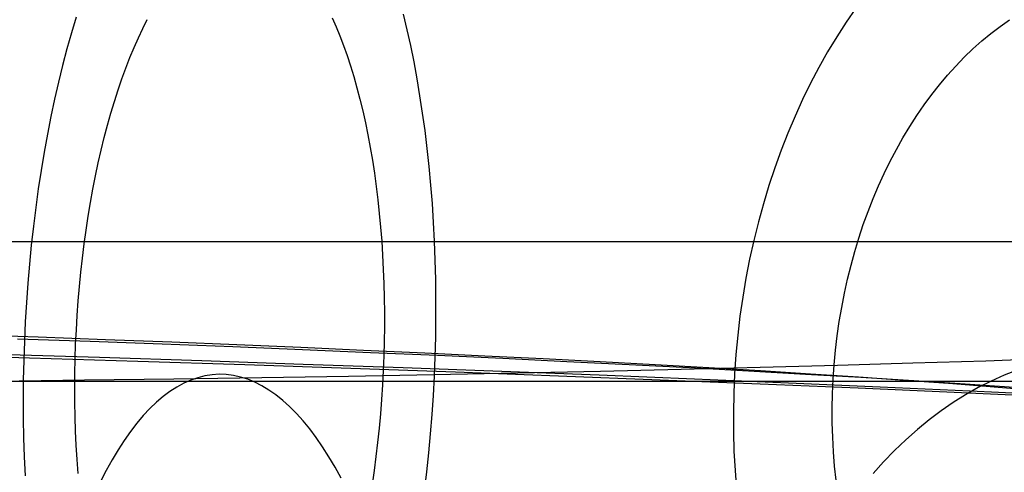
# Model space of a CAD drawing. Header units: millimetres. Extents: x -653 to -103, y 0 to 350.
# Tile 101 of 112: x -213 to -199, y 333 to 339. Entities that reach past the tile are written whole.
import ezdxf

# ---------------------------------------------------------------- set-up
doc = ezdxf.new("R2010")
doc.units = ezdxf.units.MM
doc.layers.add('Level Side Table Ferm Living', color=7, linetype='Continuous', true_color=0x000000)

msp = doc.modelspace()

# ---------------------------------------------------------------- linework, layer by layer
at = {"layer": 'Level Side Table Ferm Living'}
for p, q in [((-200.96, 339.35, 23.349), (-201.1, 339.147, 23.477)), ((-212.119, 339.219, 16.657), (-212.186, 338.995, 16.806)), ((-211.165, 339.058, 14.231), (-211.101, 339.186, 14.08)), ((-208.456, 339.211, 7.397), (-208.399, 339.084, 7.242)), ((-207.382, 339.04, 4.665), (-207.435, 339.263, 4.821)), ((-201.1, 339.147, 23.477), (-201.235, 338.938, 23.599)), ((-198.898, 339.088, 21.27), (-198.764, 339.183, 21.141)), ((-212.186, 338.995, 16.806), (-212.251, 338.765, 16.948)), ((-211.228, 338.924, 14.378), (-211.165, 339.058, 14.231)), ((-208.399, 339.084, 7.242), (-208.344, 338.952, 7.091)), ((-207.331, 338.812, 4.516), (-207.382, 339.04, 4.665)), ((-199.158, 338.879, 21.518), (-199.029, 338.987, 21.395)), ((-199.029, 338.987, 21.395), (-198.898, 339.088, 21.27)), ((-211.29, 338.785, 14.52), (-211.228, 338.924, 14.378)), ((-208.344, 338.952, 7.091), (-208.291, 338.814, 6.944)), ((-201.235, 338.938, 23.599), (-201.365, 338.722, 23.717)), ((-199.285, 338.766, 21.638), (-199.158, 338.879, 21.518)), ((-212.251, 338.765, 16.948), (-212.312, 338.53, 17.083)), ((-211.349, 338.64, 14.658), (-211.29, 338.785, 14.52)), ((-208.291, 338.814, 6.944), (-208.24, 338.67, 6.802)), ((-207.283, 338.578, 4.374), (-207.331, 338.812, 4.516)), ((-201.365, 338.722, 23.717), (-201.49, 338.5, 23.828)), ((-199.409, 338.646, 21.755), (-199.285, 338.766, 21.638)), ((-211.407, 338.491, 14.791), (-211.349, 338.64, 14.658)), ((-208.24, 338.67, 6.802), (-208.191, 338.522, 6.665)), ((-207.239, 338.339, 4.24), (-207.283, 338.578, 4.374)), ((-199.53, 338.52, 21.869), (-199.409, 338.646, 21.755)), ((-212.312, 338.53, 17.083), (-212.371, 338.29, 17.209)), ((-211.463, 338.336, 14.918), (-211.407, 338.491, 14.791)), ((-208.191, 338.522, 6.665), (-208.144, 338.368, 6.532)), ((-201.49, 338.5, 23.828), (-201.609, 338.273, 23.934)), ((-199.649, 338.389, 21.979), (-199.53, 338.52, 21.869)), ((-212.371, 338.29, 17.209), (-212.427, 338.045, 17.328)), ((-211.518, 338.177, 15.041), (-211.463, 338.336, 14.918)), ((-208.144, 338.368, 6.532), (-208.1, 338.21, 6.404)), ((-207.198, 338.095, 4.114), (-207.239, 338.339, 4.24)), ((-199.764, 338.252, 22.086), (-199.649, 338.389, 21.979)), ((-211.57, 338.013, 15.159), (-211.518, 338.177, 15.041)), ((-208.1, 338.21, 6.404), (-208.057, 338.047, 6.282)), ((-201.609, 338.273, 23.934), (-201.723, 338.04, 24.034)), ((-199.875, 338.11, 22.19), (-199.764, 338.252, 22.086)), ((-212.427, 338.045, 17.328), (-212.48, 337.796, 17.439)), ((-211.62, 337.845, 15.271), (-211.57, 338.013, 15.159)), ((-208.057, 338.047, 6.282), (-208.017, 337.879, 6.165)), ((-207.16, 337.846, 3.995), (-207.198, 338.095, 4.114)), ((-201.723, 338.04, 24.034), (-201.831, 337.803, 24.128)), ((-199.984, 337.963, 22.29), (-199.875, 338.11, 22.19)), ((-208.017, 337.879, 6.165), (-207.979, 337.708, 6.053)), ((-200.089, 337.811, 22.385), (-199.984, 337.963, 22.29)), ((-212.48, 337.796, 17.439), (-212.53, 337.543, 17.541)), ((-211.669, 337.673, 15.377), (-211.62, 337.845, 15.271)), ((-207.125, 337.594, 3.885), (-207.16, 337.846, 3.995)), ((-201.831, 337.803, 24.128), (-201.934, 337.56, 24.217)), ((-200.19, 337.654, 22.477), (-200.089, 337.811, 22.385)), ((-211.715, 337.496, 15.478), (-211.669, 337.673, 15.377)), ((-207.979, 337.708, 6.053), (-207.943, 337.532, 5.947)), ((-207.094, 337.338, 3.782), (-207.125, 337.594, 3.885)), ((-200.287, 337.492, 22.565), (-200.19, 337.654, 22.477)), ((-212.53, 337.543, 17.541), (-212.576, 337.286, 17.636)), ((-211.759, 337.316, 15.573), (-211.715, 337.496, 15.478)), ((-207.943, 337.532, 5.947), (-207.91, 337.353, 5.846)), ((-201.934, 337.56, 24.217), (-202.03, 337.313, 24.299)), ((-200.381, 337.326, 22.649), (-200.287, 337.492, 22.565)), ((-211.801, 337.133, 15.662), (-211.759, 337.316, 15.573)), ((-207.91, 337.353, 5.846), (-207.879, 337.17, 5.751)), ((-207.066, 337.078, 3.688), (-207.094, 337.338, 3.782)), ((-202.03, 337.313, 24.299), (-202.121, 337.062, 24.374)), ((-200.47, 337.155, 22.728), (-200.381, 337.326, 22.649)), ((-212.576, 337.286, 17.636), (-212.62, 337.025, 17.722)), ((-207.879, 337.17, 5.751), (-207.85, 336.984, 5.662)), ((-200.556, 336.981, 22.803), (-200.47, 337.155, 22.728)), ((-212.62, 337.025, 17.722), (-212.66, 336.761, 17.799)), ((-211.841, 336.946, 15.745), (-211.801, 337.133, 15.662)), ((-207.042, 336.815, 3.603), (-207.066, 337.078, 3.688)), ((-202.121, 337.062, 24.374), (-202.205, 336.806, 24.444)), ((-211.878, 336.756, 15.822), (-211.841, 336.946, 15.745)), ((-207.85, 336.984, 5.662), (-207.824, 336.795, 5.579)), ((-200.637, 336.803, 22.874), (-200.556, 336.981, 22.803)), ((-212.66, 336.761, 17.799), (-212.697, 336.495, 17.868)), ((-211.913, 336.563, 15.893), (-211.878, 336.756, 15.822)), ((-207.824, 336.795, 5.579), (-207.801, 336.603, 5.503)), ((-207.021, 336.549, 3.526), (-207.042, 336.815, 3.603)), ((-202.205, 336.806, 24.444), (-202.284, 336.547, 24.507)), ((-200.714, 336.621, 22.94), (-200.637, 336.803, 22.874)), ((-207.801, 336.603, 5.503), (-207.78, 336.408, 5.432)), ((-200.786, 336.435, 23.002), (-200.714, 336.621, 22.94)), ((-212.697, 336.495, 17.868), (-212.73, 336.226, 17.928)), ((-211.945, 336.368, 15.957), (-211.913, 336.563, 15.893)), ((-207.003, 336.28, 3.457), (-207.021, 336.549, 3.526)), ((-202.284, 336.547, 24.507), (-202.356, 336.285, 24.563)), ((-211.975, 336.17, 16.015), (-211.945, 336.368, 15.957)), ((-207.78, 336.408, 5.432), (-207.762, 336.21, 5.368)), ((-200.854, 336.247, 23.058), (-200.786, 336.435, 23.002)), ((-212.73, 336.226, 17.928), (-212.76, 335.955, 17.979)), ((-212.003, 335.97, 16.067), (-211.975, 336.17, 16.015)), ((-207.762, 336.21, 5.368), (-207.746, 336.011, 5.31)), ((-206.99, 336.01, 3.397), (-207.003, 336.28, 3.457)), ((-202.356, 336.285, 24.563), (-202.421, 336.02, 24.613)), ((-200.918, 336.055, 23.11), (-200.854, 336.247, 23.058)), ((-200.976, 335.861, 23.158), (-200.918, 336.055, 23.11)), ((-148.937, 336, 440), (-531.937, 336, 440)), ((-212.76, 335.955, 17.979), (-212.787, 335.681, 18.022)), ((-212.028, 335.769, 16.112), (-212.003, 335.97, 16.067)), ((-207.746, 336.011, 5.31), (-207.733, 335.81, 5.259)), ((-206.979, 335.737, 3.346), (-206.99, 336.01, 3.397)), ((-202.421, 336.02, 24.613), (-202.481, 335.752, 24.656)), ((-212.051, 335.565, 16.15), (-212.028, 335.769, 16.112)), ((-207.733, 335.81, 5.259), (-207.723, 335.606, 5.214)), ((-202.481, 335.752, 24.656), (-202.533, 335.482, 24.693)), ((-201.03, 335.665, 23.2), (-200.976, 335.861, 23.158)), ((-212.787, 335.681, 18.022), (-212.81, 335.407, 18.055)), ((-207.723, 335.606, 5.214), (-207.715, 335.402, 5.176)), ((-206.972, 335.462, 3.304), (-206.979, 335.737, 3.346)), ((-201.08, 335.466, 23.237), (-201.03, 335.665, 23.2)), ((-212.071, 335.36, 16.182), (-212.051, 335.565, 16.15)), ((-206.969, 335.187, 3.271), (-206.972, 335.462, 3.304)), ((-202.533, 335.482, 24.693), (-202.579, 335.21, 24.723)), ((-201.124, 335.265, 23.27), (-201.08, 335.466, 23.237)), ((-212.81, 335.407, 18.055), (-212.83, 335.131, 18.08)), ((-212.088, 335.154, 16.207), (-212.071, 335.36, 16.182)), ((-207.715, 335.402, 5.176), (-207.71, 335.196, 5.144)), ((-207.71, 335.196, 5.144), (-207.707, 334.989, 5.119)), ((-206.969, 334.91, 3.246), (-206.969, 335.187, 3.271)), ((-202.579, 335.21, 24.723), (-202.619, 334.936, 24.746)), ((-201.163, 335.062, 23.297), (-201.124, 335.265, 23.27)), ((-212.83, 335.131, 18.08), (-212.846, 334.854, 18.096)), ((-212.103, 334.947, 16.226), (-212.088, 335.154, 16.207)), ((-201.198, 334.858, 23.32), (-201.163, 335.062, 23.297)), ((-212.115, 334.74, 16.238), (-212.103, 334.947, 16.226)), ((-207.707, 334.989, 5.119), (-207.708, 334.782, 5.101)), ((-206.973, 334.633, 3.231), (-206.969, 334.91, 3.246)), ((-202.619, 334.936, 24.746), (-202.651, 334.661, 24.762)), ((-212.846, 334.854, 18.096), (-212.859, 334.577, 18.103)), ((-207.708, 334.782, 5.101), (-207.711, 334.574, 5.089)), ((-201.227, 334.652, 23.337), (-201.198, 334.858, 23.32)), ((-213.638, 334.674, 17.805), (-212.661, 334.639, 18.18)), ((-212.661, 334.639, 18.18), (-211.698, 334.603, 18.589)), ((-212.125, 334.532, 16.243), (-212.115, 334.74, 16.238)), ((-206.981, 334.355, 3.224), (-206.973, 334.633, 3.231)), ((-202.651, 334.661, 24.762), (-202.677, 334.384, 24.771)), ((-201.252, 334.446, 23.349), (-201.227, 334.652, 23.337)), ((-212.957, 334.613, 15.926), (-211.915, 334.576, 16.325)), ((-212.859, 334.577, 18.103), (-212.868, 334.299, 18.101)), ((-212.132, 334.324, 16.241), (-212.125, 334.532, 16.243)), ((-211.915, 334.576, 16.325), (-210.887, 334.538, 16.761)), ((-211.698, 334.603, 18.589), (-210.749, 334.566, 19.031)), ((-210.887, 334.538, 16.761), (-209.876, 334.499, 17.233)), ((-210.749, 334.566, 19.031), (-209.817, 334.529, 19.505)), ((-209.876, 334.499, 17.233), (-208.881, 334.458, 17.739)), ((-209.817, 334.529, 19.505), (-208.902, 334.49, 20.012)), ((-208.902, 334.49, 20.012), (-208.004, 334.45, 20.551)), ((-207.711, 334.574, 5.089), (-207.716, 334.366, 5.084)), ((-214.349, 334.386, 1.005), (-212.786, 334.34, 1.365)), ((-213.268, 334.394, 3.306), (-211.786, 334.348, 3.702)), ((-212.786, 334.34, 1.365), (-211.237, 334.292, 1.78)), ((-211.786, 334.348, 3.702), (-210.319, 334.3, 4.151)), ((-208.881, 334.458, 17.739), (-207.905, 334.417, 18.28)), ((-208.004, 334.45, 20.551), (-207.127, 334.41, 21.121)), ((-207.905, 334.417, 18.28), (-206.948, 334.375, 18.854)), ((-207.716, 334.366, 5.084), (-207.724, 334.158, 5.086)), ((-207.127, 334.41, 21.121), (-206.27, 334.369, 21.721)), ((-206.992, 334.078, 3.226), (-206.981, 334.355, 3.224)), ((-206.948, 334.375, 18.854), (-206.012, 334.332, 19.462)), ((-206.27, 334.369, 21.721), (-205.434, 334.327, 22.35)), ((-202.677, 334.384, 24.771), (-202.696, 334.107, 24.774)), ((-201.271, 334.239, 23.356), (-201.252, 334.446, 23.349)), ((-212.868, 334.299, 18.101), (-212.874, 334.022, 18.09)), ((-212.136, 334.116, 16.233), (-212.132, 334.324, 16.241)), ((-211.237, 334.292, 1.78), (-209.704, 334.242, 2.248)), ((-210.319, 334.3, 4.151), (-208.869, 334.25, 4.65)), ((-209.704, 334.242, 2.248), (-208.187, 334.19, 2.77)), ((-208.869, 334.25, 4.65), (-207.437, 334.199, 5.199)), ((-207.437, 334.199, 5.199), (-206.025, 334.147, 5.798)), ((-206.012, 334.332, 19.462), (-205.098, 334.288, 20.102)), ((-205.434, 334.327, 22.35), (-204.62, 334.285, 23.008)), ((-205.098, 334.288, 20.102), (-204.207, 334.244, 20.773)), ((-204.62, 334.285, 23.008), (-203.831, 334.242, 23.694)), ((-204.207, 334.244, 20.773), (-203.339, 334.199, 21.475)), ((-203.831, 334.242, 23.694), (-203.065, 334.199, 24.408)), ((-202.329, 334.199, 209.347), (-203.461, 334.17, 210.082)), ((-203.339, 334.199, 21.475), (-202.497, 334.153, 22.207)), ((-203.065, 334.199, 24.408), (-202.325, 334.155, 25.147)), ((-201.225, 334.229, 208.574), (-202.329, 334.199, 209.347)), ((-201.286, 334.031, 23.358), (-201.271, 334.239, 23.356)), ((-200.147, 334.26, 207.763), (-201.225, 334.229, 208.574)), ((-199.099, 334.293, 206.915), (-200.147, 334.26, 207.763)), ((-198.081, 334.327, 206.031), (-199.099, 334.293, 206.915)), ((-212.137, 333.908, 16.218), (-212.136, 334.116, 16.233)), ((-209.462, 334.052, 213.137), (-210.721, 334.034, 213.62)), ((-210.376, 334.054, 211.563), (-210.477, 334.019, 211.307)), ((-210.275, 334.08, 211.82), (-210.376, 334.054, 211.563)), ((-210.173, 334.096, 212.078), (-210.275, 334.08, 211.82)), ((-210.071, 334.102, 212.336), (-210.173, 334.096, 212.078)), ((-209.969, 334.099, 212.594), (-210.071, 334.102, 212.336)), ((-209.867, 334.086, 212.852), (-209.969, 334.099, 212.594)), ((-209.765, 334.063, 213.11), (-209.867, 334.086, 212.852)), ((-209.663, 334.031, 213.366), (-209.765, 334.063, 213.11)), ((-208.22, 334.073, 212.611), (-209.462, 334.052, 213.137)), ((-206.998, 334.095, 212.041), (-208.22, 334.073, 212.611)), ((-208.187, 334.19, 2.77), (-206.69, 334.137, 3.344)), ((-207.724, 334.158, 5.086), (-207.735, 333.95, 5.094)), ((-207.006, 333.801, 3.238), (-206.992, 334.078, 3.226)), ((-205.796, 334.118, 211.429), (-206.998, 334.095, 212.041)), ((-206.69, 334.137, 3.344), (-205.214, 334.082, 3.97)), ((-206.025, 334.147, 5.798), (-204.634, 334.093, 6.445)), ((-204.617, 334.143, 210.776), (-205.796, 334.118, 211.429)), ((-205.214, 334.082, 3.97), (-203.761, 334.025, 4.648)), ((-204.634, 334.093, 6.445), (-203.268, 334.037, 7.141)), ((-203.461, 334.17, 210.082), (-204.617, 334.143, 210.776)), ((-202.696, 334.107, 24.774), (-202.709, 333.83, 24.77)), ((-202.497, 334.153, 22.207), (-201.681, 334.106, 22.967)), ((-202.325, 334.155, 25.147), (-201.612, 334.11, 25.912)), ((-201.681, 334.106, 22.967), (-200.891, 334.059, 23.756)), ((-201.612, 334.11, 25.912), (-200.925, 334.065, 26.701)), ((-200.925, 334.065, 26.701), (-200.267, 334.02, 27.514)), ((-200.891, 334.059, 23.756), (-200.13, 334.012, 24.572)), ((-198.841, 334.089, 202.399), (-199.026, 334.005, 202.21)), ((-198.654, 334.164, 202.59), (-198.841, 334.089, 202.399)), ((-148.937, 334, 440), (-531.937, 334, 440)), ((-211.997, 334.017, 214.059), (-213.286, 334.001, 214.453)), ((-212.874, 334.022, 18.09), (-212.876, 333.745, 18.07)), ((-210.721, 334.034, 213.62), (-211.997, 334.017, 214.059)), ((-210.677, 333.92, 210.798), (-210.775, 333.857, 210.546)), ((-210.577, 333.975, 211.052), (-210.677, 333.92, 210.798)), ((-210.477, 334.019, 211.307), (-210.577, 333.975, 211.052)), ((-209.561, 333.989, 213.621), (-209.663, 334.031, 213.366)), ((-209.46, 333.938, 213.874), (-209.561, 333.989, 213.621)), ((-209.36, 333.877, 214.126), (-209.46, 333.938, 213.874)), ((-207.735, 333.95, 5.094), (-207.749, 333.743, 5.109)), ((-203.761, 334.025, 4.648), (-202.332, 333.967, 5.375)), ((-203.268, 334.037, 7.141), (-201.926, 333.981, 7.884)), ((-202.332, 333.967, 5.375), (-200.93, 333.908, 6.152)), ((-201.926, 333.981, 7.884), (-200.611, 333.923, 8.674)), ((-201.295, 333.823, 23.355), (-201.286, 334.031, 23.358)), ((-200.611, 333.923, 8.674), (-199.325, 333.864, 9.509)), ((-200.267, 334.02, 27.514), (-199.637, 333.975, 28.35)), ((-200.13, 334.012, 24.572), (-199.398, 333.964, 25.414)), ((-199.637, 333.975, 28.35), (-199.037, 333.929, 29.206)), ((-199.398, 333.964, 25.414), (-198.696, 333.916, 26.281)), ((-199.209, 333.911, 202.024), (-199.39, 333.809, 201.839)), ((-199.026, 334.005, 202.21), (-199.209, 333.911, 202.024)), ((-199.037, 333.929, 29.206), (-198.467, 333.883, 30.084)), ((-212.136, 333.701, 16.196), (-212.137, 333.908, 16.218)), ((-210.873, 333.784, 210.297), (-210.97, 333.702, 210.05)), ((-210.775, 333.857, 210.546), (-210.873, 333.784, 210.297)), ((-209.26, 333.807, 214.376), (-209.36, 333.877, 214.126)), ((-209.161, 333.728, 214.623), (-209.26, 333.807, 214.376)), ((-207.024, 333.525, 3.258), (-207.006, 333.801, 3.238)), ((-202.709, 333.83, 24.77), (-202.714, 333.552, 24.759)), ((-201.299, 333.615, 23.347), (-201.295, 333.823, 23.355)), ((-200.93, 333.908, 6.152), (-199.555, 333.847, 6.977)), ((-199.39, 333.809, 201.839), (-199.567, 333.697, 201.657)), ((-199.555, 333.847, 6.977), (-198.211, 333.786, 7.85)), ((-199.325, 333.864, 9.509), (-198.069, 333.804, 10.388)), ((-212.876, 333.745, 18.07), (-212.874, 333.469, 18.041)), ((-212.133, 333.494, 16.168), (-212.136, 333.701, 16.196)), ((-210.97, 333.702, 210.05), (-211.065, 333.611, 209.805)), ((-209.063, 333.639, 214.867), (-209.161, 333.728, 214.623)), ((-208.966, 333.542, 215.108), (-209.063, 333.639, 214.867)), ((-207.749, 333.743, 5.109), (-207.765, 333.536, 5.131)), ((-199.567, 333.697, 201.657), (-199.742, 333.577, 201.478)), ((-212.126, 333.289, 16.133), (-212.133, 333.494, 16.168)), ((-211.159, 333.51, 209.564), (-211.251, 333.401, 209.326)), ((-211.065, 333.611, 209.805), (-211.159, 333.51, 209.564)), ((-208.87, 333.435, 215.346), (-208.966, 333.542, 215.108)), ((-207.765, 333.536, 5.131), (-207.784, 333.331, 5.16)), ((-207.046, 333.249, 3.287), (-207.024, 333.525, 3.258)), ((-202.714, 333.552, 24.759), (-202.713, 333.275, 24.741)), ((-201.298, 333.407, 23.334), (-201.299, 333.615, 23.347)), ((-199.742, 333.577, 201.478), (-199.913, 333.448, 201.301)), ((-212.874, 333.469, 18.041), (-212.869, 333.194, 18.003)), ((-211.251, 333.401, 209.326), (-211.342, 333.283, 209.092)), ((-208.776, 333.32, 215.58), (-208.87, 333.435, 215.346)), ((-201.292, 333.2, 23.315), (-201.298, 333.407, 23.334)), ((-199.913, 333.448, 201.301), (-200.081, 333.311, 201.128)), ((-212.117, 333.085, 16.092), (-212.126, 333.289, 16.133)), ((-211.342, 333.283, 209.092), (-211.431, 333.156, 208.861)), ((-208.683, 333.196, 215.811), (-208.776, 333.32, 215.58)), ((-207.784, 333.331, 5.16), (-207.805, 333.127, 5.195)), ((-207.071, 332.975, 3.325), (-207.046, 333.249, 3.287)), ((-202.713, 333.275, 24.741), (-202.705, 332.999, 24.717)), ((-200.081, 333.311, 201.128), (-200.246, 333.165, 200.958)), ((-212.869, 333.194, 18.003), (-212.861, 332.92, 17.956)), ((-212.105, 332.883, 16.043), (-212.117, 333.085, 16.092)), ((-211.431, 333.156, 208.861), (-211.519, 333.021, 208.635)), ((-208.591, 333.063, 216.037), (-208.683, 333.196, 215.811)), ((-207.805, 333.127, 5.195), (-207.829, 332.924, 5.237)), ((-201.281, 332.993, 23.292), (-201.292, 333.2, 23.315)), ((-200.246, 333.165, 200.958), (-200.406, 333.012, 200.791)), ((-211.519, 333.021, 208.635), (-211.604, 332.877, 208.413)), ((-208.501, 332.922, 216.259), (-208.591, 333.063, 216.037)), ((-207.099, 332.703, 3.372), (-207.071, 332.975, 3.325)), ((-202.705, 332.999, 24.717), (-202.69, 332.723, 24.685)), ((-201.265, 332.787, 23.263), (-201.281, 332.993, 23.292)), ((-200.406, 333.012, 200.791), (-200.563, 332.85, 200.628)), ((-212.861, 332.92, 17.956), (-212.849, 332.648, 17.901)), ((-212.091, 332.683, 15.989), (-212.105, 332.883, 16.043)), ((-211.604, 332.877, 208.413), (-211.688, 332.726, 208.196)), ((-208.413, 332.773, 216.476), (-208.501, 332.922, 216.259)), ((-207.829, 332.924, 5.237), (-207.855, 332.723, 5.285)), ((-201.243, 332.583, 23.23), (-201.265, 332.787, 23.263)), ((-200.563, 332.85, 200.628), (-200.715, 332.681, 200.469)), ((-211.688, 332.726, 208.196), (-211.769, 332.566, 207.984)), ((-208.327, 332.616, 216.688), (-208.413, 332.773, 216.476)), ((-207.855, 332.723, 5.285), (-207.884, 332.524, 5.34)), ((-207.131, 332.433, 3.428), (-207.099, 332.703, 3.372)), ((-202.69, 332.723, 24.685), (-202.668, 332.449, 24.647))]:
    msp.add_line(p, q, dxfattribs=at)

doc.saveas('drawing.dxf')
